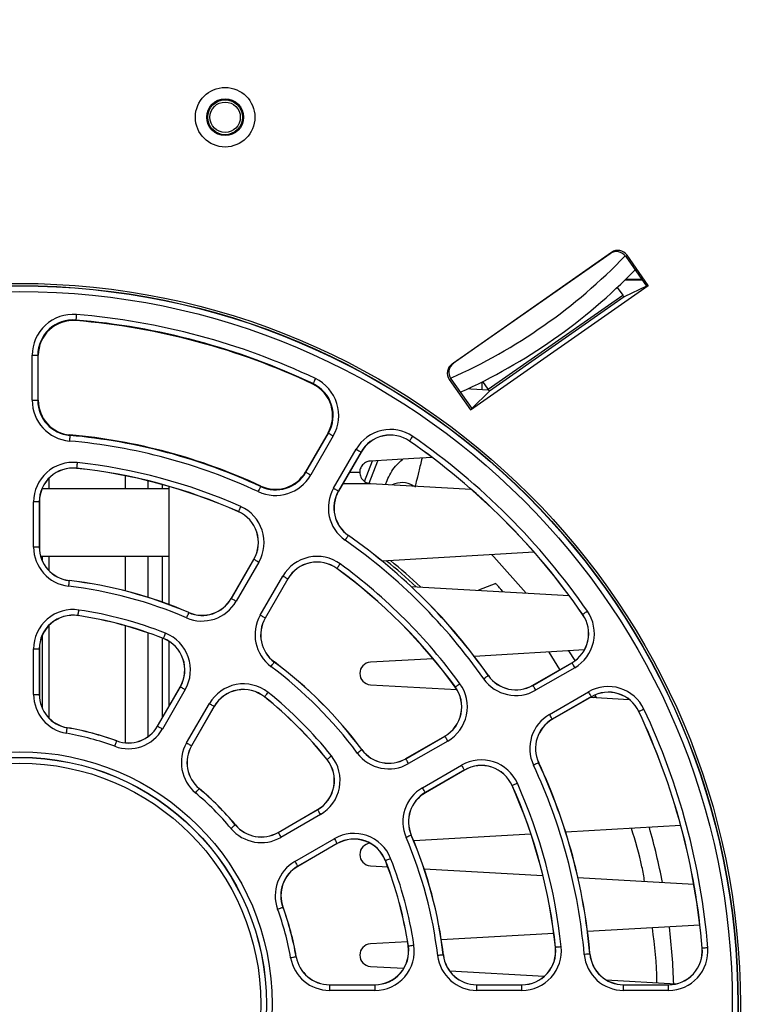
# Paper-space layout 'Sheet1' of a CAD drawing. Header units: millimetres. Extents: x -7 to 413, y -20 to 277.
# Tile 6 of 108: x 48 to 61, y 40 to 58. Entities that reach past the tile are written whole.
import ezdxf

# ---------------------------------------------------------------- set-up
doc = ezdxf.new("R2010")
doc.units = ezdxf.units.MM
doc.header["$PDSIZE"] = -1
doc.styles.add('SLDTEXTSTYLE1', font='TXT', dxfattribs={"width": 0.75})
doc.dimstyles.new('SLDDIMSTYLE5', dxfattribs={"dimtxt": 2.5, "dimasz": 3, "dimexe": 0, "dimexo": 0.0625, "dimtad": 1, "dimdec": 0, "dimlfac": 5, "dimrnd": 1e-09, "dimzin": 12, "dimdsep": 46, "dimtxsty": 'SLDTEXTSTYLE1', "dimblk1": 'CLOSED', "dimblk2": 'CLOSED', "dimsah": 1, "dimcen": 0.09, "dimadec": 0, "dimazin": 3, "dimtfac": 1, "dimtofl": 0, "dimtmove": 0, "dimatfit": 3, "dimldrblk": 'CLOSED', "dimfxl": 0, "dimfrac": 2, "dimtolj": 1, "dimtzin": 12, "dimarcsym": 0})

# ---------------------------------------------------------------- blocks, each defined once
blk = doc.blocks.new('_Closed')
at = {"color": 0, "linetype": 'ByBlock', "lineweight": -2}
for p, q in [((-1, 0.166667), (0, 0)), ((-1, 0.166667), (-1, -0.166667)), ((0, 0), (-1, -0.166667)), ((0, 0), (-1, 0))]:
    blk.add_line(p, q, dxfattribs=at)
blk = doc.blocks.new('_D_15')
at = {"color": 0, "linetype": 'Continuous', "lineweight": -2}
for p, q in [((48.764, 87.067), (13.119, 87.067)), ((13.119, 28.128), (13.119, 84.067)), ((33.518, 25.128), (13.119, 25.128))]:
    blk.add_line(p, q, dxfattribs=at)
at = {"layer": 'Defpoints', "color": 0}
for p in [(13.119, 87.067), (48.827, 87.067), (33.58, 25.128)]:
    blk.add_point(p, dxfattribs=at)
at = {"color": 0, "lineweight": -2, "xscale": 3, "yscale": 3, "zscale": 3}
for p, rotation in [((13.119, 87.067), 90.0000000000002), ((13.119, 25.128), 270.0000000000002)]:
    blk.add_blockref('_Closed', p, dxfattribs=dict(at, rotation=rotation))
at = {"color": 0, "lineweight": 18, "insert": (9.994, 56.097), "char_height": 2.5, "attachment_point": 2, "rotation": 90, "style": 'SLDTEXTSTYLE1'}
blk.add_mtext('\\A1;310', dxfattribs=at)

psp = doc.layouts.new('Sheet1')

# ---------------------------------------------------------------- linework, layer by layer
at = {"color": 7, "linetype": 'Continuous', "lineweight": 25}
for p, q in [((58.683, 53.441), (55.844, 51.452)), ((58.66, 53.418), (55.873, 51.466)), ((58.66, 53.418), (58.683, 53.441)), ((58.962, 53.392), (58.939, 53.369)), ((58.939, 53.369), (59.31, 52.84)), ((59.339, 52.853), (58.962, 53.392)), ((56.171, 50.635), (59.339, 52.853)), ((58.788, 52.817), (58.885, 52.68)), ((59.31, 52.84), (58.909, 52.648)), ((58.928, 52.951), (59.232, 52.951)), ((59.227, 52.958), (58.934, 52.958)), ((59.339, 52.853), (59.31, 52.84)), ((56.49, 51.003), (58.885, 52.68)), ((58.909, 52.648), (56.511, 50.969)), ((58.908, 52.649), (58.911, 52.649)), ((49.142, 52.235), (49.141, 52.226)), ((48.363, 50.806), (48.363, 51.609)), ((48.363, 51.609), (48.463, 51.609)), ((48.463, 51.609), (48.463, 50.806)), ((48.463, 51.609), (48.472, 51.609)), ((48.472, 50.806), (48.472, 51.609)), ((55.844, 51.452), (55.873, 51.466)), ((53.367, 51.103), (53.363, 51.095)), ((55.823, 51.187), (55.794, 51.174)), ((55.794, 51.174), (56.171, 50.635)), ((55.823, 51.187), (56.194, 50.658)), ((56.381, 51.002), (56.381, 51.134)), ((56.49, 51.003), (56.393, 51.141)), ((56.194, 50.658), (56.511, 50.969)), ((48.363, 50.806), (48.463, 50.806)), ((48.463, 50.806), (48.472, 50.806)), ((56.171, 50.635), (56.194, 50.658)), ((49.035, 50.181), (49.036, 50.19)), ((53.634, 50.226), (53.233, 49.531)), ((53.241, 49.526), (53.642, 50.222)), ((53.729, 50.172), (53.327, 49.476)), ((53.642, 50.222), (53.634, 50.226)), ((55.087, 50.081), (55.085, 50.079)), ((53.734, 49.241), (54.136, 49.937)), ((54.222, 49.887), (53.821, 49.191)), ((54.224, 49.885), (53.823, 49.19)), ((54.222, 49.887), (54.224, 49.885)), ((54.287, 49.359), (54.429, 49.726)), ((54.366, 49.329), (54.521, 49.731)), ((49.154, 49.597), (49.154, 49.595)), ((50.021, 49.462), (50.021, 49.228)), ((53.241, 49.526), (53.233, 49.531)), ((54.016, 49.524), (54.201, 49.524)), ((50.421, 49.373), (50.421, 49.228)), ((50.681, 49.306), (50.681, 49.228)), ((54.389, 49.324), (56.184, 49.222)), ((54.658, 49.309), (54.686, 49.38)), ((50.801, 49.228), (48.537, 49.228)), ((50.801, 49.272), (50.801, 47.167)), ((52.432, 49.271), (52.436, 49.279)), ((53.821, 49.191), (53.823, 49.19)), ((48.388, 48.193), (48.388, 48.998)), ((48.488, 48.998), (48.388, 48.998)), ((48.488, 48.998), (48.488, 48.193)), ((48.488, 48.998), (48.491, 48.998)), ((48.491, 48.998), (48.491, 48.193)), ((52.037, 48.825), (52.036, 48.822)), ((53.996, 48.397), (53.998, 48.399)), ((48.488, 48.193), (48.388, 48.193)), ((48.488, 48.193), (48.491, 48.193)), ((57.307, 48.099), (54.598, 47.944)), ((48.514, 48.028), (50.801, 48.028)), ((48.541, 48.028), (48.541, 47.953)), ((50.021, 48.028), (50.021, 47.412)), ((50.421, 48.028), (50.421, 47.298)), ((50.681, 48.028), (50.681, 47.211)), ((51.91, 47.277), (52.312, 47.974)), ((51.912, 47.276), (52.315, 47.973)), ((52.401, 47.923), (51.999, 47.226)), ((52.315, 47.973), (52.312, 47.974)), ((53.793, 47.811), (53.791, 47.809)), ((49.021, 47.595), (49.021, 47.597)), ((52.427, 46.978), (52.83, 47.675)), ((52.916, 47.625), (52.514, 46.928)), ((52.919, 47.624), (52.516, 46.927)), ((52.916, 47.625), (52.919, 47.624)), ((56.622, 47.543), (56.314, 47.423)), ((55.115, 47.491), (57.929, 47.33)), ((51.912, 47.276), (51.91, 47.277)), ((51.152, 47.024), (51.153, 47.026)), ((49.18, 46.973), (49.18, 46.971)), ((52.514, 46.928), (52.516, 46.927)), ((58.173, 46.994), (58.171, 46.993)), ((50.021, 46.791), (50.021, 44.705)), ((50.421, 46.666), (50.421, 44.811)), ((48.541, 46.617), (48.541, 45.327)), ((50.681, 46.571), (50.681, 45.148)), ((50.703, 46.565), (50.702, 46.563)), ((50.801, 46.513), (50.801, 45.356)), ((48.388, 45.567), (48.388, 46.377)), ((48.388, 46.377), (48.488, 46.377)), ((48.488, 46.377), (48.488, 45.567)), ((48.488, 46.377), (48.491, 46.377)), ((48.491, 46.377), (48.491, 45.567)), ((58.202, 46.359), (56.241, 46.246)), ((57.767, 46.01), (57.574, 46.323)), ((58.036, 46.17), (57.925, 46.343)), ((52.676, 46.143), (52.678, 46.145)), ((55.507, 46.204), (54.389, 46.14)), ((57.282, 45.73), (57.978, 46.132)), ((57.284, 45.728), (57.979, 46.13)), ((57.979, 46.13), (57.978, 46.132)), ((58.029, 46.043), (57.334, 45.642)), ((56.489, 45.904), (56.491, 45.905)), ((50.597, 45.003), (51.002, 45.704)), ((50.599, 45.001), (51.004, 45.703)), ((51.091, 45.653), (50.686, 44.951)), ((51.004, 45.703), (51.002, 45.704)), ((54.389, 45.741), (55.932, 45.653)), ((55.903, 45.7), (55.901, 45.699)), ((57.284, 45.728), (57.282, 45.73)), ((57.581, 45.213), (58.277, 45.614)), ((48.388, 45.567), (48.488, 45.567)), ((48.488, 45.567), (48.491, 45.567)), ((52.503, 45.526), (52.502, 45.524)), ((58.327, 45.528), (57.631, 45.126)), ((58.328, 45.526), (57.632, 45.124)), ((58.312, 45.516), (58.999, 45.477)), ((58.327, 45.528), (58.328, 45.526)), ((58.366, 45.513), (58.406, 45.537)), ((58.42, 45.51), (58.394, 45.559)), ((51.114, 44.704), (51.52, 45.406)), ((51.606, 45.356), (51.201, 44.654)), ((51.608, 45.354), (51.203, 44.653)), ((51.606, 45.356), (51.608, 45.354)), ((59.172, 45.263), (59.17, 45.262)), ((57.631, 45.126), (57.632, 45.124)), ((48.988, 44.973), (48.989, 44.976)), ((50.599, 45.001), (50.597, 45.003)), ((49.869, 44.737), (49.87, 44.74)), ((55.019, 44.424), (55.716, 44.826)), ((55.02, 44.422), (55.718, 44.824)), ((55.768, 44.737), (55.07, 44.335)), ((55.718, 44.824), (55.716, 44.826)), ((51.201, 44.654), (51.203, 44.653)), ((54.236, 44.584), (54.238, 44.585)), ((53.618, 44.411), (53.616, 44.409)), ((55.02, 44.422), (55.019, 44.424)), ((55.318, 43.906), (56.015, 44.309)), ((56.065, 44.222), (55.368, 43.82)), ((56.066, 44.22), (55.369, 43.817)), ((56.065, 44.222), (56.066, 44.22)), ((57.386, 44.35), (57.388, 44.351)), ((51.337, 43.89), (51.339, 43.891)), ((56.917, 43.945), (56.915, 43.944)), ((55.368, 43.82), (55.369, 43.817)), ((52.745, 43.111), (53.447, 43.516)), ((52.746, 43.109), (53.448, 43.514)), ((53.448, 43.514), (53.447, 43.516)), ((53.498, 43.427), (52.796, 43.022)), ((51.982, 43.245), (51.984, 43.247)), ((59.918, 43.232), (57.869, 43.115)), ((52.746, 43.109), (52.745, 43.111)), ((53.044, 42.593), (53.746, 42.998)), ((55.116, 43.059), (55.118, 43.06)), ((57.25, 43.079), (55.161, 42.96)), ((53.796, 42.912), (53.094, 42.507)), ((53.797, 42.91), (53.095, 42.504)), ((53.796, 42.912), (53.797, 42.91)), ((53.094, 42.507), (53.095, 42.504)), ((54.389, 42.516), (54.698, 42.498)), ((54.658, 42.61), (54.655, 42.61)), ((55.347, 42.461), (57.463, 42.34)), ((58.088, 42.304), (60.152, 42.186)), ((52.83, 41.777), (52.832, 41.777)), ((60.259, 41.46), (58.258, 41.345)), ((57.657, 41.311), (55.653, 41.196)), ((55.052, 41.162), (54.389, 41.124)), ((55.066, 41.088), (55.063, 41.087)), ((57.689, 41.062), (57.687, 41.062)), ((60.302, 41.048), (60.3, 41.047)), ((53.066, 40.896), (53.068, 40.896)), ((55.687, 40.928), (55.689, 40.929)), ((58.299, 40.945), (58.301, 40.945)), ((54.389, 40.724), (54.985, 40.69)), ((55.802, 40.643), (57.486, 40.547)), ((53.66, 40.398), (54.47, 40.398)), ((53.66, 40.396), (53.66, 40.398)), ((53.66, 40.396), (53.66, 40.296)), ((53.66, 40.396), (54.47, 40.396)), ((54.47, 40.396), (54.47, 40.398)), ((54.47, 40.396), (54.47, 40.296)), ((56.285, 40.398), (57.09, 40.398)), ((56.285, 40.396), (56.285, 40.398)), ((56.285, 40.296), (56.285, 40.396)), ((56.285, 40.396), (57.09, 40.396)), ((57.09, 40.396), (57.09, 40.398)), ((57.09, 40.296), (57.09, 40.396)), ((58.59, 40.484), (59.833, 40.413)), ((58.899, 40.398), (59.702, 40.398)), ((58.899, 40.396), (58.899, 40.398)), ((58.899, 40.296), (58.899, 40.396)), ((58.899, 40.396), (59.702, 40.396)), ((59.702, 40.396), (59.702, 40.398)), ((59.702, 40.296), (59.702, 40.396)), ((54.47, 40.296), (53.66, 40.296)), ((57.09, 40.296), (56.285, 40.296)), ((59.702, 40.296), (58.899, 40.296))]:
    psp.add_line(p, q, dxfattribs=at)
at = {"color": 8, "linetype": 'Continuous', "lineweight": 25}
for p, q in [((48.661, 49.416), (48.661, 49.228)), ((53.9, 49.324), (54.389, 49.324)), ((48.661, 48.028), (48.661, 47.774)), ((48.661, 46.796), (48.661, 45.148))]:
    psp.add_line(p, q, dxfattribs=at)
at = {"color": 7, "linetype": 'Continuous', "lineweight": 25, "flags": 128}
for points in [[(49.15, 52.334), (49.149, 52.315), (49.147, 52.297), (49.146, 52.28), (49.145, 52.265), (49.143, 52.252), (49.143, 52.243), (49.142, 52.237), (49.142, 52.235)], [(53.409, 51.193), (53.401, 51.176), (53.393, 51.159), (53.386, 51.143), (53.379, 51.13), (53.374, 51.119), (53.37, 51.11), (53.368, 51.105), (53.367, 51.103)], [(56.137, 51.016), (56.18, 51.013), (56.495, 50.995)], [(49.035, 50.181), (49.035, 50.179), (49.035, 50.173), (49.034, 50.164), (49.033, 50.151), (49.032, 50.136), (49.03, 50.119), (49.028, 50.101), (49.027, 50.082)], [(53.642, 50.222), (53.644, 50.22), (53.649, 50.217), (53.657, 50.213), (53.668, 50.207), (53.681, 50.199), (53.696, 50.19), (53.712, 50.181), (53.729, 50.172)], [(55.087, 50.081), (55.088, 50.082), (55.091, 50.087), (55.097, 50.095), (55.104, 50.105), (55.112, 50.118), (55.122, 50.132), (55.133, 50.147), (55.144, 50.163)], [(54.136, 49.937), (54.152, 49.927), (54.168, 49.918), (54.183, 49.909), (54.196, 49.902), (54.207, 49.895), (54.215, 49.891), (54.22, 49.888), (54.222, 49.887)], [(49.165, 49.696), (49.163, 49.677), (49.161, 49.659), (49.159, 49.642), (49.157, 49.627), (49.156, 49.614), (49.155, 49.605), (49.154, 49.599), (49.154, 49.597)], [(55.489, 49.787), (55.166, 49.768), (54.389, 49.724)], [(53.241, 49.526), (53.242, 49.525), (53.248, 49.522), (53.256, 49.517), (53.266, 49.511), (53.279, 49.504), (53.294, 49.495), (53.31, 49.486), (53.327, 49.476)], [(52.432, 49.271), (52.431, 49.269), (52.429, 49.264), (52.425, 49.255), (52.42, 49.244), (52.413, 49.23), (52.406, 49.215), (52.398, 49.198), (52.39, 49.18)], [(53.734, 49.241), (53.751, 49.232), (53.767, 49.222), (53.782, 49.214), (53.795, 49.206), (53.806, 49.2), (53.814, 49.195), (53.819, 49.192), (53.821, 49.191)], [(52.078, 48.916), (52.07, 48.898), (52.062, 48.881), (52.056, 48.866), (52.049, 48.852), (52.044, 48.84), (52.041, 48.832), (52.038, 48.827), (52.037, 48.825)], [(53.939, 48.315), (53.95, 48.331), (53.961, 48.346), (53.971, 48.36), (53.979, 48.372), (53.986, 48.382), (53.992, 48.39), (53.995, 48.395), (53.996, 48.397)], [(57.165, 47.374), (56.589, 48.019), (56.554, 48.056)], [(52.401, 47.923), (52.384, 47.932), (52.368, 47.942), (52.354, 47.95), (52.34, 47.958), (52.33, 47.964), (52.322, 47.969), (52.316, 47.972), (52.315, 47.973)], [(53.793, 47.811), (53.794, 47.813), (53.798, 47.817), (53.803, 47.825), (53.81, 47.835), (53.819, 47.847), (53.829, 47.861), (53.84, 47.876), (53.852, 47.892)], [(49.021, 47.595), (49.021, 47.592), (49.02, 47.586), (49.019, 47.577), (49.017, 47.565), (49.016, 47.55), (49.014, 47.533), (49.012, 47.514), (49.009, 47.495)], [(52.916, 47.625), (52.915, 47.626), (52.909, 47.629), (52.901, 47.634), (52.891, 47.64), (52.878, 47.648), (52.863, 47.656), (52.847, 47.665), (52.83, 47.675)], [(51.999, 47.226), (51.982, 47.235), (51.966, 47.244), (51.951, 47.253), (51.938, 47.261), (51.927, 47.267), (51.919, 47.271), (51.914, 47.274), (51.912, 47.276)], [(49.18, 46.973), (49.18, 46.975), (49.181, 46.981), (49.183, 46.99), (49.185, 47.003), (49.187, 47.018), (49.189, 47.035), (49.192, 47.053), (49.195, 47.072)], [(51.152, 47.024), (51.151, 47.022), (51.148, 47.016), (51.145, 47.008), (51.14, 46.996), (51.134, 46.982), (51.127, 46.967), (51.12, 46.95), (51.112, 46.932)], [(58.173, 46.994), (58.175, 46.996), (58.18, 46.999), (58.187, 47.004), (58.198, 47.011), (58.21, 47.02), (58.224, 47.03), (58.239, 47.04), (58.255, 47.051)], [(52.514, 46.928), (52.512, 46.929), (52.507, 46.932), (52.499, 46.937), (52.488, 46.943), (52.475, 46.95), (52.46, 46.959), (52.444, 46.968), (52.427, 46.978)], [(50.703, 46.565), (50.704, 46.567), (50.706, 46.573), (50.709, 46.581), (50.714, 46.593), (50.719, 46.607), (50.726, 46.623), (50.732, 46.64), (50.74, 46.658)], [(52.616, 46.063), (52.628, 46.079), (52.639, 46.094), (52.649, 46.107), (52.658, 46.119), (52.666, 46.129), (52.671, 46.137), (52.675, 46.142), (52.676, 46.143)], [(57.979, 46.13), (57.98, 46.128), (57.983, 46.123), (57.988, 46.115), (57.994, 46.104), (58.002, 46.091), (58.01, 46.076), (58.019, 46.06), (58.029, 46.043)], [(56.407, 45.847), (56.423, 45.858), (56.438, 45.868), (56.452, 45.878), (56.465, 45.887), (56.475, 45.894), (56.483, 45.899), (56.487, 45.903), (56.489, 45.904)], [(51.004, 45.703), (51.006, 45.702), (51.011, 45.699), (51.019, 45.694), (51.03, 45.688), (51.043, 45.681), (51.058, 45.672), (51.074, 45.663), (51.091, 45.653)], [(52.503, 45.526), (52.505, 45.527), (52.508, 45.532), (52.514, 45.539), (52.522, 45.549), (52.531, 45.561), (52.542, 45.574), (52.554, 45.589), (52.566, 45.604)], [(55.903, 45.7), (55.905, 45.702), (55.91, 45.705), (55.918, 45.711), (55.928, 45.718), (55.94, 45.727), (55.954, 45.737), (55.969, 45.748), (55.984, 45.759)], [(57.284, 45.728), (57.285, 45.726), (57.288, 45.721), (57.292, 45.713), (57.299, 45.702), (57.306, 45.689), (57.315, 45.674), (57.324, 45.658), (57.334, 45.642)], [(58.327, 45.528), (58.325, 45.53), (58.323, 45.535), (58.318, 45.543), (58.312, 45.554), (58.304, 45.567), (58.296, 45.582), (58.286, 45.598), (58.277, 45.614)], [(51.52, 45.406), (51.536, 45.396), (51.552, 45.387), (51.567, 45.378), (51.58, 45.371), (51.591, 45.364), (51.599, 45.36), (51.604, 45.357), (51.606, 45.356)], [(59.263, 45.306), (59.245, 45.298), (59.229, 45.29), (59.213, 45.283), (59.2, 45.276), (59.188, 45.271), (59.18, 45.267), (59.174, 45.264), (59.172, 45.263)], [(57.631, 45.126), (57.63, 45.128), (57.627, 45.133), (57.623, 45.141), (57.616, 45.152), (57.609, 45.165), (57.6, 45.18), (57.591, 45.196), (57.581, 45.213)], [(48.972, 44.875), (48.975, 44.894), (48.978, 44.912), (48.981, 44.929), (48.983, 44.944), (48.986, 44.956), (48.987, 44.965), (48.988, 44.971), (48.988, 44.973)], [(50.599, 45.001), (50.601, 45), (50.606, 44.997), (50.614, 44.993), (50.625, 44.986), (50.638, 44.979), (50.653, 44.97), (50.669, 44.961), (50.686, 44.951)], [(49.834, 44.644), (49.841, 44.662), (49.848, 44.679), (49.853, 44.695), (49.859, 44.709), (49.863, 44.721), (49.866, 44.73), (49.868, 44.735), (49.869, 44.737)], [(55.768, 44.737), (55.758, 44.754), (55.749, 44.77), (55.74, 44.785), (55.733, 44.798), (55.726, 44.809), (55.722, 44.817), (55.719, 44.822), (55.718, 44.824)], [(51.114, 44.704), (51.131, 44.694), (51.147, 44.685), (51.162, 44.676), (51.175, 44.669), (51.186, 44.663), (51.194, 44.658), (51.199, 44.655), (51.201, 44.654)], [(54.156, 44.524), (54.171, 44.535), (54.186, 44.547), (54.2, 44.557), (54.212, 44.566), (54.222, 44.573), (54.229, 44.579), (54.234, 44.582), (54.236, 44.584)], [(53.618, 44.411), (53.62, 44.412), (53.624, 44.416), (53.632, 44.422), (53.641, 44.429), (53.653, 44.439), (53.667, 44.45), (53.681, 44.461), (53.696, 44.473)], [(55.07, 44.335), (55.061, 44.352), (55.052, 44.368), (55.043, 44.383), (55.035, 44.396), (55.029, 44.406), (55.025, 44.415), (55.022, 44.42), (55.02, 44.422)], [(56.065, 44.222), (56.064, 44.224), (56.061, 44.229), (56.056, 44.237), (56.05, 44.248), (56.043, 44.261), (56.034, 44.276), (56.025, 44.292), (56.015, 44.309)], [(57.386, 44.35), (57.384, 44.349), (57.379, 44.347), (57.37, 44.343), (57.359, 44.338), (57.345, 44.331), (57.33, 44.324), (57.313, 44.316), (57.296, 44.308)], [(51.273, 43.813), (51.286, 43.828), (51.298, 43.842), (51.309, 43.855), (51.318, 43.867), (51.326, 43.876), (51.332, 43.883), (51.336, 43.888), (51.337, 43.89)], [(55.368, 43.82), (55.367, 43.822), (55.364, 43.827), (55.359, 43.835), (55.353, 43.845), (55.346, 43.859), (55.337, 43.873), (55.328, 43.889), (55.318, 43.906)], [(57.008, 43.985), (56.991, 43.978), (56.974, 43.97), (56.958, 43.963), (56.944, 43.957), (56.933, 43.952), (56.924, 43.948), (56.919, 43.946), (56.917, 43.945)], [(53.448, 43.514), (53.449, 43.512), (53.452, 43.507), (53.457, 43.499), (53.463, 43.488), (53.471, 43.475), (53.479, 43.46), (53.488, 43.444), (53.498, 43.427)], [(51.905, 43.181), (51.92, 43.193), (51.934, 43.205), (51.947, 43.216), (51.959, 43.226), (51.969, 43.234), (51.976, 43.24), (51.98, 43.244), (51.982, 43.245)], [(52.746, 43.109), (52.747, 43.107), (52.75, 43.102), (52.755, 43.093), (52.761, 43.083), (52.769, 43.07), (52.777, 43.055), (52.787, 43.039), (52.796, 43.022)], [(53.746, 42.998), (53.755, 42.982), (53.765, 42.966), (53.773, 42.951), (53.781, 42.938), (53.787, 42.927), (53.792, 42.919), (53.794, 42.914), (53.796, 42.912)], [(55.116, 43.059), (55.114, 43.058), (55.109, 43.056), (55.1, 43.052), (55.089, 43.047), (55.075, 43.041), (55.059, 43.034), (55.042, 43.027), (55.024, 43.019)], [(54.658, 42.61), (54.66, 42.611), (54.665, 42.613), (54.674, 42.617), (54.685, 42.621), (54.699, 42.627), (54.715, 42.633), (54.733, 42.64), (54.751, 42.647)], [(53.044, 42.593), (53.054, 42.577), (53.063, 42.56), (53.071, 42.546), (53.079, 42.533), (53.085, 42.522), (53.09, 42.514), (53.093, 42.509), (53.094, 42.507)], [(52.736, 41.742), (52.754, 41.749), (52.772, 41.755), (52.788, 41.761), (52.802, 41.766), (52.813, 41.77), (52.822, 41.774), (52.828, 41.776), (52.83, 41.777)], [(55.066, 41.088), (55.068, 41.088), (55.074, 41.089), (55.083, 41.09), (55.095, 41.092), (55.11, 41.094), (55.127, 41.097), (55.145, 41.1), (55.164, 41.102)], [(57.789, 41.072), (57.77, 41.07), (57.751, 41.068), (57.734, 41.067), (57.719, 41.065), (57.707, 41.064), (57.698, 41.063), (57.692, 41.062), (57.689, 41.062)], [(60.402, 41.056), (60.383, 41.054), (60.364, 41.053), (60.347, 41.051), (60.332, 41.05), (60.32, 41.049), (60.31, 41.048), (60.304, 41.048), (60.302, 41.048)], [(52.967, 40.879), (52.986, 40.882), (53.005, 40.885), (53.021, 40.888), (53.036, 40.891), (53.049, 40.893), (53.058, 40.895), (53.064, 40.896), (53.066, 40.896)], [(55.687, 40.928), (55.685, 40.928), (55.679, 40.927), (55.67, 40.926), (55.657, 40.925), (55.642, 40.923), (55.625, 40.921), (55.607, 40.919), (55.588, 40.917)], [(58.299, 40.945), (58.296, 40.945), (58.291, 40.944), (58.281, 40.944), (58.269, 40.943), (58.254, 40.941), (58.237, 40.94), (58.218, 40.938), (58.199, 40.936)]]:
    psp.add_lwpolyline(points, dxfattribs=at)
at = {"color": 7, "linetype": 'Continuous', "lineweight": 25}
for centre, radius in [((51.801, 55.848), 0.53), ((51.801, 55.848), 0.328), ((51.801, 55.848), 0.311), ((51.801, 55.848), 0.271), ((48.141, 40.048), 12.84), ((48.141, 40.048), 12.8), ((48.141, 40.048), 12.796), ((48.141, 40.048), 12.696), ((48.141, 40.048), 4.499), ((48.141, 40.048), 4.399), ((48.141, 40.048), 4.396), ((48.141, 40.048), 4.296)]:
    psp.add_circle(centre, radius, dxfattribs=at)
at = {"color": 8, "linetype": 'Continuous', "lineweight": 25}
psp.add_arc((51.801, 60.248), 9.9, 293.9266, 316.0734, dxfattribs=at)
at = {"color": 7, "linetype": 'Continuous', "lineweight": 25}
for centre, radius, start, end in [((51.801, 60.248), 10.2, 294.2536, 315.7464), ((49.091, 51.609), 0.728, 85.3024, 180), ((48.141, 40.048), 12.328, 64.6976, 85.3024), ((49.091, 51.609), 0.628, 85.3024, 180), ((49.091, 51.609), 0.619, 85.3024, 180), ((48.141, 40.048), 12.219, 64.6976, 85.3024), ((48.141, 40.048), 12.228, 64.6976, 85.3024), ((53.098, 50.535), 0.619, 330, 64.6976), ((53.098, 50.535), 0.628, 330, 64.6976), ((53.098, 50.535), 0.728, 330, 64.6976), ((49.091, 50.806), 0.728, 180, 264.9536), ((49.091, 50.806), 0.628, 180, 264.9536), ((49.091, 50.806), 0.619, 180, 264.9536), ((48.141, 40.048), 10.172, 65.0464, 84.9536), ((48.141, 40.048), 10.181, 65.0464, 84.9536), ((54.744, 49.585), 0.702, 55.3024, 150), ((54.744, 49.585), 0.602, 55.3024, 150), ((54.744, 49.585), 0.6, 55.3024, 150), ((48.141, 40.048), 12.302, 34.6976, 55.3024), ((48.141, 40.048), 10.072, 65.0464, 84.9536), ((48.141, 40.048), 12.2, 34.6976, 55.3024), ((48.141, 40.048), 12.202, 34.6976, 55.3024), ((49.091, 48.998), 0.702, 83.9408, 180), ((48.141, 40.048), 9.702, 66.0592, 83.9408), ((49.091, 48.998), 0.602, 83.9408, 180), ((49.091, 48.998), 0.6, 83.9408, 180), ((48.141, 40.048), 9.602, 66.0592, 83.9408), ((48.141, 40.048), 9.6, 66.0592, 83.9408), ((52.697, 49.84), 0.728, 245.0464, 330), ((52.697, 49.84), 0.628, 245.0464, 330), ((52.697, 49.84), 0.619, 245.0464, 330), ((54.945, 48.94), 0.4, 58.3794, 115.0676), ((54.342, 48.89), 0.702, 150, 234.9536), ((54.342, 48.89), 0.602, 150, 234.9536), ((54.342, 48.89), 0.6, 150, 234.9536), ((51.793, 48.274), 0.6, 330, 66.0592), ((51.793, 48.274), 0.602, 330, 66.0592), ((51.793, 48.274), 0.702, 330, 66.0592), ((48.141, 40.048), 10.098, 35.0464, 54.9536), ((48.141, 40.048), 10.198, 35.0464, 54.9536), ((48.141, 40.048), 10.2, 35.0464, 54.9536), ((49.091, 48.193), 0.702, 180, 263.3471), ((49.091, 48.193), 0.602, 180, 263.3471), ((49.091, 48.193), 0.6, 180, 263.3471), ((53.438, 47.324), 0.702, 53.9408, 150), ((53.438, 47.324), 0.602, 53.9408, 150), ((53.438, 47.324), 0.6, 53.9408, 150), ((48.141, 40.048), 9.702, 36.0592, 53.9408), ((48.3, 40.048), 10.15, 47.1218, 51.1102), ((48.3, 40.048), 10.2, 46.7814, 50.7991), ((48.141, 40.048), 9.6, 36.0592, 53.9408), ((48.141, 40.048), 9.602, 36.0592, 53.9408), ((48.141, 40.048), 7.6, 66.6529, 83.3471), ((48.141, 40.048), 7.598, 66.6529, 83.3471), ((48.141, 40.048), 7.498, 66.6529, 83.3471), ((51.39, 47.577), 0.702, 246.6529, 330), ((51.39, 47.577), 0.602, 246.6529, 330), ((51.39, 47.577), 0.6, 246.6529, 330), ((49.091, 46.377), 0.702, 81.4636, 180), ((48.141, 40.048), 7.102, 68.5364, 81.4636), ((57.678, 46.651), 0.702, 300, 34.6976), ((49.091, 46.377), 0.602, 81.4636, 180), ((49.091, 46.377), 0.6, 81.4636, 180), ((48.141, 40.048), 7.002, 68.5364, 81.4636), ((48.141, 40.048), 7, 68.5364, 81.4636), ((53.036, 46.627), 0.702, 150, 233.3471), ((53.036, 46.627), 0.602, 150, 233.3471), ((53.036, 46.627), 0.6, 150, 233.3471), ((57.678, 46.651), 0.6, 300, 34.6976), ((57.678, 46.651), 0.602, 300, 34.6976), ((50.482, 46.004), 0.702, 330, 68.5364), ((50.482, 46.004), 0.6, 330, 68.5364), ((50.482, 46.004), 0.602, 330, 68.5364), ((48.141, 40.048), 7.598, 36.6529, 53.3471), ((48.141, 40.048), 7.6, 36.6529, 53.3471), ((54.401, 45.941), 0.2, 93.2765, 266.7235), ((48.141, 40.048), 7.498, 36.6529, 53.3471), ((56.982, 46.25), 0.702, 215.0464, 300), ((56.982, 46.25), 0.602, 215.0464, 300), ((56.982, 46.25), 0.6, 215.0464, 300), ((52.128, 45.054), 0.702, 51.4636, 150), ((52.128, 45.054), 0.602, 51.4636, 150), ((52.128, 45.054), 0.6, 51.4636, 150), ((48.141, 40.048), 7.102, 38.5364, 51.4636), ((55.416, 45.346), 0.6, 300, 36.0592), ((55.416, 45.346), 0.602, 300, 36.0592), ((55.416, 45.346), 0.702, 300, 36.0592), ((58.628, 45.006), 0.702, 25.3024, 120), ((58.628, 45.006), 0.602, 25.3024, 120), ((58.628, 45.006), 0.6, 25.3024, 120), ((49.091, 45.567), 0.702, 180, 260.2329), ((49.091, 45.567), 0.602, 180, 260.2329), ((49.091, 45.567), 0.6, 180, 260.2329), ((48.141, 40.048), 7, 38.5364, 51.4636), ((48.141, 40.048), 7.002, 38.5364, 51.4636), ((48.141, 40.048), 12.2, 4.6976, 25.3024), ((48.141, 40.048), 12.202, 4.6976, 25.3024), ((48.141, 40.048), 12.302, 4.6976, 25.3024), ((57.932, 44.605), 0.702, 120, 204.9536), ((57.932, 44.605), 0.602, 120, 204.9536), ((57.932, 44.605), 0.6, 120, 204.9536), ((48.141, 40.048), 4.998, 69.7671, 80.2329), ((48.141, 40.048), 5, 69.7671, 80.2329), ((50.077, 45.303), 0.702, 249.7671, 330), ((50.077, 45.303), 0.602, 249.7671, 330), ((50.077, 45.303), 0.6, 249.7671, 330), ((48.141, 40.048), 4.898, 69.7671, 80.2329), ((51.723, 44.353), 0.702, 150, 230.2329), ((51.723, 44.353), 0.602, 150, 230.2329), ((51.723, 44.353), 0.6, 150, 230.2329), ((54.719, 44.943), 0.602, 216.6529, 300), ((54.719, 44.943), 0.6, 216.6529, 300), ((53.147, 44.035), 0.6, 300, 38.5364), ((53.147, 44.035), 0.602, 300, 38.5364), ((53.147, 44.035), 0.702, 300, 38.5364), ((54.719, 44.943), 0.702, 216.6529, 300), ((56.366, 43.7), 0.702, 23.9408, 120), ((56.366, 43.7), 0.602, 23.9408, 120), ((56.366, 43.7), 0.6, 23.9408, 120), ((48.141, 40.048), 10.098, 5.0464, 24.9536), ((48.141, 40.048), 10.198, 5.0464, 24.9536), ((48.141, 40.048), 10.2, 5.0464, 24.9536), ((48.141, 40.048), 4.998, 39.7671, 50.2329), ((48.141, 40.048), 5, 39.7671, 50.2329), ((55.669, 43.298), 0.702, 120, 203.3471), ((48.141, 40.048), 9.6, 6.0592, 23.9408), ((48.141, 40.048), 9.602, 6.0592, 23.9408), ((48.141, 40.048), 9.702, 6.0592, 23.9408), ((48.141, 40.048), 4.898, 39.7671, 50.2329), ((55.669, 43.298), 0.602, 120, 203.3471), ((55.669, 43.298), 0.6, 120, 203.3471), ((52.445, 43.63), 0.702, 219.7671, 300), ((52.445, 43.63), 0.602, 219.7671, 300), ((52.445, 43.63), 0.6, 219.7671, 300), ((48.3, 40.048), 11.5, 10.876, 15.9062), ((54.097, 42.39), 0.702, 21.4636, 120), ((54.097, 42.39), 0.602, 21.4636, 120), ((54.097, 42.39), 0.6, 21.4636, 120), ((48.141, 40.048), 7.498, 6.6529, 23.3471), ((48.141, 40.048), 7.598, 6.6529, 23.3471), ((48.141, 40.048), 7.6, 6.6529, 23.3471), ((54.401, 42.716), 0.2, 93.2765, 266.7235), ((48.141, 40.048), 7.102, 8.5364, 21.4636), ((53.395, 41.985), 0.702, 120, 200.2329), ((53.395, 41.985), 0.602, 120, 200.2329), ((53.395, 41.985), 0.6, 120, 200.2329), ((48.141, 40.048), 7, 8.5364, 21.4636), ((48.141, 40.048), 7.002, 8.5364, 21.4636), ((48.141, 40.048), 4.898, 9.7671, 20.2329), ((48.141, 40.048), 4.998, 9.7671, 20.2329), ((48.141, 40.048), 5, 9.7671, 20.2329), ((48.3, 40.048), 11.5, 1.7802, 6.8947), ((54.401, 40.924), 0.2, 93.2765, 266.7235), ((54.47, 40.998), 0.702, 270, 8.5364), ((54.47, 40.998), 0.602, 270, 8.5364), ((54.47, 40.998), 0.6, 270, 8.5364), ((57.09, 40.998), 0.702, 270, 6.0592), ((57.09, 40.998), 0.602, 270, 6.0592), ((57.09, 40.998), 0.6, 270, 6.0592), ((59.702, 40.998), 0.702, 270, 4.6976), ((59.702, 40.998), 0.602, 270, 4.6976), ((59.702, 40.998), 0.6, 270, 4.6976), ((53.66, 40.998), 0.702, 189.7671, 270), ((53.66, 40.998), 0.602, 189.7671, 270), ((53.66, 40.998), 0.6, 189.7671, 270), ((56.285, 40.998), 0.702, 186.6529, 270), ((56.285, 40.998), 0.602, 186.6529, 270), ((56.285, 40.998), 0.6, 186.6529, 270), ((58.899, 40.998), 0.702, 185.0464, 270), ((58.899, 40.998), 0.602, 185.0464, 270), ((58.899, 40.998), 0.6, 185.0464, 270)]:
    psp.add_arc(centre, radius, start, end, dxfattribs=at)
for centre, major_axis, ratio, start_param, end_param in [((58.798, 53.277), (-0.143, -0.14), 0.998592, 2.976816, 4.547156), ((58.775, 53.254), (-0.143, -0.14), 0.998592, 2.976816, 4.547156), ((58.886, 52.681), (-0.0229, 0.0328), 0.052408, 1.570796, 3.132866), ((55.959, 51.289), (0.181, 0.086), 0.998592, 1.736029, 3.306369), ((55.987, 51.302), (0.181, 0.086), 0.998592, 1.736029, 3.306369), ((56.488, 51.002), (-0.0229, 0.0328), 0.052408, 3.150319, 4.712389)]:
    psp.add_ellipse(centre, major_axis=major_axis, ratio=ratio, start_param=start_param, end_param=end_param, dxfattribs=at)
for points, knots in [([(54.389, 49.724), (54.379, 49.723), (54.355, 49.72), (54.317, 49.707), (54.259, 49.673), (54.215, 49.609), (54.197, 49.548), (54.201, 49.525), (54.201, 49.524), (54.201, 49.524)], [0, 0, 0, 0, 0.028601, 0.066899, 0.135759, 0.330957, 0.635695, 0.941296, 1, 1, 1, 1]), ([(54.686, 49.38), (54.729, 49.468), (54.8, 49.612), (54.92, 49.716), (54.966, 49.757)], [0, 0, 0, 0, 0.616195, 1, 1, 1, 1]), ([(54.201, 49.524), (54.201, 49.522), (54.201, 49.518), (54.203, 49.484), (54.217, 49.439), (54.247, 49.393), (54.287, 49.356), (54.336, 49.331), (54.372, 49.327), (54.389, 49.324)], [0, 0, 0, 0, 0.160995, 0.322161, 0.476717, 0.610298, 0.736331, 0.874951, 1, 1, 1, 1]), ([(56.75, 47.4), (56.742, 47.409), (56.723, 47.43), (56.692, 47.466), (56.662, 47.5), (56.638, 47.526), (56.625, 47.541), (56.62, 47.546), (56.622, 47.544), (56.622, 47.544)], [0, 0, 0, 0, 0.154391, 0.333167, 0.512596, 0.684831, 0.845094, 0.995055, 1, 1, 1, 1]), ([(59.275, 42.236), (59.261, 42.324), (59.208, 42.645), (59.112, 42.956), (59.042, 43.182)], [0, 0, 0, 0, 0.274879, 1, 1, 1, 1]), ([(59.492, 40.432), (59.492, 40.442), (59.495, 40.77), (59.454, 41.096), (59.414, 41.411)], [0, 0, 0, 0, 0.031125, 1, 1, 1, 1])]:
    psp.add_open_spline(points, degree=3, knots=knots, dxfattribs=at)
at = {"color": 8, "linetype": 'Continuous', "lineweight": 25}
psp.add_open_spline([(55.31, 49.776), (55.29, 49.695), (55.247, 49.526), (55.205, 49.347), (55.186, 49.268), (55.184, 49.262), (55.184, 49.26)], degree=3, knots=[0, 0, 0, 0, 0.285798, 0.596043, 0.883375, 1, 1, 1, 1], dxfattribs=at)

# ---------------------------------------------------------------- dimensions: what is measured, and where the dimension line sits
at = {"color": 7, "linetype": 'Continuous', "lineweight": 18}
dim = psp.add_linear_dim(base=(13.119, 87.067), p1=(33.58, 25.128), p2=(48.827, 87.067), angle=90, dimstyle='SLDDIMSTYLE5', dxfattribs=at)
dim.commit()
dim.dimension.update_dxf_attribs({"geometry": '_D_15', "text_midpoint": (13.119, 56.097), "dimtype": 160})

doc.saveas('drawing.dxf')
